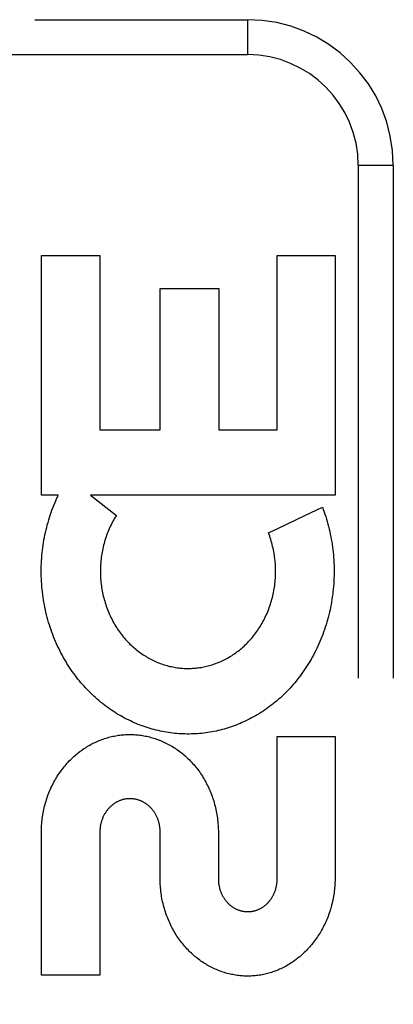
# Model space of a CAD drawing. Header units: inches. Extents: x 0 to 80, y 0 to 51.8.
# Tile 26 of 50: x 21.708 to 22.028, y 19.931 to 20.775. Entities that reach past the tile are written whole.
import ezdxf

# ---------------------------------------------------------------- set-up
doc = ezdxf.new("R2010")
doc.units = ezdxf.units.IN
doc.header["$LTSCALE"] = 4.4
doc.header["$MEASUREMENT"] = 0
doc.linetypes.add('HIDDEN', pattern=[0.2, 0.1, -0.1])
doc.layers.add('DOOR_ASSEMBLY', color=7, linetype='CONTINUOUS')

msp = doc.modelspace()

# ---------------------------------------------------------------- linework, layer by layer
at = {"layer": 'DOOR_ASSEMBLY', "color": 8, "linetype": 'HIDDEN'}
for p, q in [((20.84134, 20.77541), (21.90334, 20.77541)), ((21.90334, 20.77541), (21.90334, 20.74541)), ((20.81134, 20.74541), (21.90334, 20.74541)), ((22.02834, 20.65041), (21.99834, 20.65041)), ((21.99834, 20.65041), (21.99834, 19.90041)), ((22.02834, 20.65041), (22.02834, 19.90041)), ((21.72682, 20.36735), (21.72682, 20.5732)), ((21.72682, 20.5732), (21.77697, 20.5732)), ((21.77697, 20.5732), (21.77697, 20.42342)), ((21.92884, 20.5732), (21.97847, 20.5732)), ((21.92884, 20.42342), (21.92884, 20.5732)), ((21.97847, 20.5732), (21.97847, 20.36735)), ((21.82872, 20.54474), (21.87888, 20.54474)), ((21.82872, 20.42342), (21.82872, 20.54474)), ((21.87888, 20.54474), (21.87888, 20.42342)), ((21.77697, 20.42342), (21.82872, 20.42342)), ((21.87888, 20.42342), (21.92884, 20.42342)), ((21.74128, 20.36735), (21.72682, 20.36735)), ((21.76892, 20.36735), (21.7911, 20.3501)), ((21.97847, 20.36735), (21.76892, 20.36735)), ((21.95258, 20.35003), (21.96756, 20.35727)), ((21.92884, 20.16043), (21.97847, 20.16043)), ((21.92884, 20.03816), (21.92884, 20.16043)), ((21.97847, 20.16043), (21.97847, 20.03816)), ((21.72682, 19.95564), (21.72682, 20.07792)), ((21.77696, 20.0786), (21.77697, 19.95564)), ((21.82865, 20.03816), (21.82865, 20.07834)), ((21.87847, 20.07792), (21.87847, 20.03816)), ((21.77697, 19.95564), (21.72682, 19.95564))]:
    msp.add_line(p, q, dxfattribs=at)
for points in [[(21.73309, 20.25827), (21.73248, 20.26038), (21.73189, 20.26251), (21.73134, 20.26466), (21.73081, 20.26681), (21.73032, 20.26898), (21.72986, 20.27116), (21.72943, 20.27335), (21.72903, 20.27554), (21.72866, 20.27775), (21.72832, 20.27996), (21.72802, 20.28217), (21.72774, 20.28439), (21.7275, 20.28662), (21.7273, 20.28884), (21.72712, 20.29108), (21.72698, 20.29331), (21.72686, 20.29555), (21.72679, 20.2978), (21.72674, 20.30004), (21.72672, 20.30228), (21.72674, 20.30453), (21.72679, 20.30677), (21.72688, 20.30901), (21.72699, 20.31125), (21.72714, 20.31349), (21.72732, 20.31572), (21.72753, 20.31795), (21.72778, 20.32017), (21.72805, 20.32239), (21.72836, 20.3246), (21.7287, 20.3268), (21.72907, 20.329), (21.72948, 20.33118), (21.72991, 20.33336), (21.73037, 20.33553), (21.73087, 20.33769), (21.7314, 20.33983), (21.73195, 20.34197), (21.73254, 20.3441), (21.73316, 20.34621), (21.7338, 20.34831), (21.73448, 20.3504), (21.73518, 20.35248), (21.73592, 20.35454), (21.73668, 20.35658), (21.73747, 20.3586), (21.73828, 20.36061), (21.73913, 20.3626)], [(21.73913, 20.3626), (21.73947, 20.3634), (21.73983, 20.36419), (21.74018, 20.36499), (21.74055, 20.36578), (21.74091, 20.36657), (21.74128, 20.36735)], [(21.96756, 20.35727), (21.96833, 20.35522), (21.96906, 20.35316), (21.96977, 20.35109), (21.97045, 20.34899), (21.97111, 20.34688), (21.97173, 20.34475), (21.97232, 20.34261), (21.97289, 20.34046), (21.97342, 20.33829), (21.97392, 20.33612), (21.97439, 20.33393), (21.97484, 20.33174), (21.97524, 20.32954), (21.97562, 20.32733), (21.97597, 20.32511), (21.97628, 20.32288), (21.97656, 20.32065), (21.97682, 20.31841), (21.97703, 20.31617), (21.97722, 20.31392), (21.97737, 20.31167), (21.97749, 20.30942), (21.97758, 20.30716), (21.97764, 20.3049), (21.97766, 20.30264), (21.97765, 20.30038), (21.97761, 20.29812), (21.97754, 20.29586), (21.97743, 20.2936), (21.97729, 20.29134), (21.97712, 20.28909), (21.97692, 20.28684), (21.97668, 20.2846), (21.97641, 20.28236), (21.97611, 20.28013), (21.97578, 20.2779), (21.97542, 20.27569), (21.97502, 20.27348), (21.9746, 20.27128), (21.97414, 20.2691), (21.97365, 20.26692), (21.97313, 20.26475), (21.97258, 20.2626), (21.972, 20.26046), (21.97139, 20.25833), (21.97076, 20.25621), (21.97009, 20.25411), (21.96939, 20.25203), (21.96867, 20.24996), (21.96792, 20.2479), (21.96714, 20.24587), (21.96633, 20.24385), (21.9655, 20.24185), (21.96464, 20.23987), (21.96375, 20.23791), (21.96284, 20.23597), (21.9619, 20.23404), (21.96094, 20.23214), (21.95995, 20.23026), (21.95894, 20.22841), (21.95791, 20.22657), (21.95686, 20.22476), (21.95578, 20.22297), (21.95468, 20.22121), (21.95356, 20.21947), (21.95242, 20.21775), (21.95126, 20.21606), (21.95008, 20.21439), (21.94888, 20.21275), (21.94765, 20.21113), (21.94641, 20.20953), (21.94515, 20.20796), (21.94387, 20.20641), (21.94257, 20.20489), (21.94125, 20.20339), (21.93992, 20.20192), (21.93857, 20.20047), (21.9372, 20.19905), (21.93582, 20.19766), (21.93443, 20.1963), (21.93301, 20.19496), (21.93159, 20.19365), (21.93014, 20.19236), (21.92868, 20.19109), (21.92721, 20.18986), (21.92572, 20.18865), (21.92422, 20.18746), (21.92271, 20.18631), (21.92118, 20.18518), (21.91964, 20.18407), (21.9181, 20.183), (21.91654, 20.18195), (21.91497, 20.18093), (21.91339, 20.17994), (21.9118, 20.17898), (21.9102, 20.17804), (21.90858, 20.17713), (21.90696, 20.17624), (21.90532, 20.17538), (21.90368, 20.17455), (21.90203, 20.17375), (21.90037, 20.17297), (21.8987, 20.17223), (21.89703, 20.1715), (21.89535, 20.17081), (21.89367, 20.17015), (21.89197, 20.16951), (21.89028, 20.16891), (21.88857, 20.16832), (21.88686, 20.16777), (21.88514, 20.16724), (21.88341, 20.16674), (21.88168, 20.16627), (21.87995, 20.16583), (21.87821, 20.16541), (21.87646, 20.16502), (21.87472, 20.16466), (21.87297, 20.16432), (21.87122, 20.16402), (21.86947, 20.16374), (21.86771, 20.16349), (21.86596, 20.16327), (21.86419, 20.16307), (21.86243, 20.16291), (21.86066, 20.16277), (21.85889, 20.16265), (21.85711, 20.16257), (21.85534, 20.16251), (21.85357, 20.16248), (21.85179, 20.16248), (21.85002, 20.16251), (21.84825, 20.16256), (21.84648, 20.16264), (21.84471, 20.16275), (21.84295, 20.16289), (21.84118, 20.16305), (21.83941, 20.16325), (21.83764, 20.16347), (21.83588, 20.16372), (21.83411, 20.16399), (21.83235, 20.1643), (21.83059, 20.16463), (21.82883, 20.16499), (21.82708, 20.16538), (21.82533, 20.16579), (21.82359, 20.16623), (21.82186, 20.1667), (21.82013, 20.1672), (21.8184, 20.16773), (21.81668, 20.16828), (21.81496, 20.16886), (21.81324, 20.16948), (21.81153, 20.17011), (21.80983, 20.17078), (21.80813, 20.17148), (21.80644, 20.1722), (21.80475, 20.17295), (21.80308, 20.17373), (21.80141, 20.17453), (21.79976, 20.17537), (21.79811, 20.17623), (21.79647, 20.17711), (21.79484, 20.17803), (21.79322, 20.17897), (21.79161, 20.17994), (21.79001, 20.18094), (21.78842, 20.18197), (21.78684, 20.18302), (21.78527, 20.1841), (21.78372, 20.18521), (21.78217, 20.18635), (21.78064, 20.18751), (21.77913, 20.18869), (21.77763, 20.18991), (21.77615, 20.19115), (21.77467, 20.19241), (21.77321, 20.19371), (21.77177, 20.19503), (21.77034, 20.19638), (21.76892, 20.19775), (21.76752, 20.19915), (21.76614, 20.20058), (21.76477, 20.20203), (21.76342, 20.20351), (21.76209, 20.20501), (21.76078, 20.20654), (21.75949, 20.20808), (21.75822, 20.20966), (21.75697, 20.21125), (21.75574, 20.21287), (21.75453, 20.21452), (21.75333, 20.21619), (21.75216, 20.21788), (21.75101, 20.2196), (21.74988, 20.22134), (21.74877, 20.2231), (21.74769, 20.22488), (21.74663, 20.22669), (21.7456, 20.22851)], [(21.7911, 20.3501), (21.79035, 20.34889), (21.78961, 20.34765), (21.78889, 20.3464), (21.78818, 20.34513), (21.7875, 20.34385), (21.78683, 20.34254), (21.78619, 20.34123), (21.78556, 20.33989), (21.78495, 20.33854), (21.78437, 20.33718), (21.78381, 20.33581), (21.78327, 20.33442), (21.78275, 20.33303), (21.78226, 20.33162), (21.78179, 20.33021), (21.78134, 20.32878), (21.78091, 20.32735), (21.78051, 20.3259), (21.78013, 20.32445), (21.77978, 20.32298), (21.77944, 20.32151), (21.77914, 20.32003), (21.77885, 20.31854), (21.7786, 20.31705), (21.77836, 20.31555), (21.77815, 20.31404), (21.77797, 20.31253), (21.77781, 20.31101), (21.77768, 20.3095), (21.77757, 20.30798), (21.77748, 20.30645), (21.77742, 20.30493), (21.77739, 20.3034), (21.77738, 20.30187), (21.7774, 20.30034), (21.77744, 20.29881), (21.77751, 20.29728), (21.77761, 20.29575), (21.77772, 20.29423), (21.77787, 20.29271), (21.77804, 20.29119), (21.77823, 20.28968), (21.77845, 20.28817), (21.77869, 20.28667), (21.77896, 20.28517), (21.77926, 20.28368), (21.77957, 20.2822), (21.77991, 20.28073), (21.78028, 20.27926), (21.78067, 20.2778), (21.78108, 20.27635), (21.78152, 20.27491), (21.78198, 20.27348), (21.78246, 20.27206), (21.78296, 20.27065), (21.78349, 20.26926), (21.78404, 20.26788), (21.78461, 20.26651), (21.7852, 20.26515), (21.78581, 20.26381), (21.78644, 20.26249), (21.7871, 20.26118), (21.78777, 20.25988), (21.78846, 20.2586), (21.78917, 20.25734), (21.7899, 20.2561), (21.79064, 20.25487), (21.79141, 20.25366), (21.79219, 20.25247), (21.79298, 20.2513), (21.7938, 20.25014), (21.79462, 20.24901), (21.79547, 20.2479), (21.79633, 20.2468), (21.7972, 20.24573), (21.79809, 20.24468), (21.79899, 20.24364), (21.79991, 20.24262), (21.80084, 20.24162), (21.80179, 20.24064), (21.80275, 20.23968), (21.80372, 20.23875), (21.80471, 20.23783), (21.8057, 20.23693), (21.80671, 20.23606), (21.80772, 20.2352), (21.80875, 20.23437), (21.80979, 20.23356), (21.81083, 20.23278), (21.81189, 20.23201), (21.81295, 20.23126), (21.81403, 20.23054), (21.81511, 20.22983), (21.81621, 20.22915), (21.81732, 20.22848), (21.81843, 20.22784), (21.81955, 20.22722), (21.82068, 20.22662), (21.82181, 20.22605), (21.82295, 20.22549), (21.8241, 20.22496), (21.82525, 20.22445), (21.8264, 20.22396), (21.82756, 20.2235), (21.82872, 20.22306), (21.82989, 20.22263), (21.83107, 20.22223), (21.83225, 20.22185), (21.83344, 20.2215), (21.83463, 20.22116), (21.83583, 20.22084), (21.83703, 20.22055), (21.83823, 20.22028), (21.83943, 20.22003), (21.84064, 20.21981), (21.84185, 20.2196), (21.84305, 20.21942), (21.84426, 20.21926), (21.84546, 20.21912), (21.84667, 20.219), (21.84788, 20.21891), (21.84909, 20.21884), (21.85031, 20.21878), (21.85153, 20.21875), (21.85274, 20.21875), (21.85396, 20.21876), (21.85518, 20.21879), (21.8564, 20.21885), (21.85762, 20.21893), (21.85883, 20.21903), (21.86004, 20.21915), (21.86125, 20.2193), (21.86245, 20.21946), (21.86365, 20.21965), (21.86484, 20.21986), (21.86604, 20.22009), (21.86723, 20.22034), (21.86843, 20.22062), (21.86962, 20.22091), (21.87081, 20.22123), (21.87199, 20.22157), (21.87318, 20.22193), (21.87435, 20.22232), (21.87553, 20.22272), (21.87669, 20.22315), (21.87785, 20.2236), (21.879, 20.22407), (21.88015, 20.22456), (21.88129, 20.22507), (21.88242, 20.2256), (21.88355, 20.22616), (21.88467, 20.22673), (21.88578, 20.22733), (21.88689, 20.22796), (21.88799, 20.2286), (21.88909, 20.22927), (21.89018, 20.22995), (21.89126, 20.23066), (21.89233, 20.23139), (21.89339, 20.23214), (21.89444, 20.23292), (21.89548, 20.23371), (21.89651, 20.23452), (21.89752, 20.23535), (21.89853, 20.23621), (21.89952, 20.23708), (21.90051, 20.23798), (21.90149, 20.2389), (21.90245, 20.23984), (21.9034, 20.2408), (21.90434, 20.24178), (21.90527, 20.24279), (21.90619, 20.24381), (21.90709, 20.24486), (21.90798, 20.24592), (21.90885, 20.24701), (21.9097, 20.24811), (21.91055, 20.24924), (21.91137, 20.25038), (21.91218, 20.25154), (21.91297, 20.25271), (21.91374, 20.25391), (21.9145, 20.25512), (21.91524, 20.25636), (21.91596, 20.25761), (21.91667, 20.25887), (21.91735, 20.26015), (21.91802, 20.26145), (21.91866, 20.26277), (21.91929, 20.2641), (21.91989, 20.26544), (21.92047, 20.26679), (21.92104, 20.26816), (21.92158, 20.26955), (21.92209, 20.27094), (21.92259, 20.27235), (21.92306, 20.27377), (21.92351, 20.2752), (21.92394, 20.27664)], [(21.92143, 20.33505), (21.92936, 20.33886), (21.95258, 20.35003)], [(21.92394, 20.27664), (21.92435, 20.27809), (21.92473, 20.27956), (21.92509, 20.28103), (21.92542, 20.28251), (21.92573, 20.284), (21.92602, 20.2855), (21.92628, 20.287), (21.92652, 20.28851), (21.92673, 20.29002), (21.92692, 20.29154), (21.92708, 20.29306), (21.92721, 20.29458), (21.92733, 20.29611), (21.92741, 20.29764), (21.92747, 20.29918), (21.92751, 20.30071), (21.92752, 20.30225), (21.9275, 20.30379), (21.92746, 20.30532), (21.92739, 20.30686), (21.9273, 20.30839), (21.92718, 20.30992), (21.92704, 20.31145), (21.92687, 20.31297), (21.92668, 20.31449), (21.92646, 20.31601), (21.92622, 20.31752), (21.92595, 20.31903), (21.92566, 20.32053), (21.92534, 20.32203), (21.925, 20.32351), (21.92463, 20.325), (21.92424, 20.32647), (21.92383, 20.32793), (21.92339, 20.32938), (21.92293, 20.33081), (21.92245, 20.33224), (21.92195, 20.33365), (21.92143, 20.33505)], [(21.7456, 20.22851), (21.74458, 20.23036), (21.7436, 20.23222), (21.74263, 20.23411), (21.74169, 20.23602), (21.74078, 20.23795), (21.73989, 20.23991), (21.73902, 20.24188), (21.73818, 20.24387), (21.73737, 20.24588), (21.73658, 20.24791), (21.73583, 20.24996), (21.7351, 20.25201), (21.7344, 20.25409), (21.73373, 20.25617), (21.73309, 20.25827)], [(21.72682, 20.07792), (21.72683, 20.07946), (21.72687, 20.08099), (21.72693, 20.08253), (21.72702, 20.08406), (21.72713, 20.0856), (21.72727, 20.08713), (21.72744, 20.08865), (21.72762, 20.09017), (21.72784, 20.09168), (21.72807, 20.09319), (21.72833, 20.09469), (21.72862, 20.09618), (21.72893, 20.09766), (21.72926, 20.09914), (21.72961, 20.1006), (21.72999, 20.10206), (21.7304, 20.10351), (21.73082, 20.10495), (21.73127, 20.10637), (21.73174, 20.10779), (21.73223, 20.10919), (21.73275, 20.11058), (21.73328, 20.11196), (21.73384, 20.11333), (21.73442, 20.11468), (21.73502, 20.11602), (21.73564, 20.11735), (21.73627, 20.11866), (21.73693, 20.11995), (21.73761, 20.12123), (21.73831, 20.1225), (21.73903, 20.12375), (21.73976, 20.12498), (21.74051, 20.12619), (21.74128, 20.12739), (21.74206, 20.12857), (21.74287, 20.12973), (21.74369, 20.13087), (21.74452, 20.132), (21.74538, 20.13311), (21.74624, 20.1342), (21.74712, 20.13527), (21.74802, 20.13632), (21.74893, 20.13735), (21.74985, 20.13836), (21.75079, 20.13935), (21.75174, 20.14032), (21.7527, 20.14127), (21.75368, 20.1422), (21.75467, 20.14311), (21.75566, 20.144), (21.75667, 20.14487), (21.75769, 20.14572), (21.75872, 20.14655), (21.75976, 20.14735), (21.76081, 20.14814), (21.76187, 20.1489), (21.76293, 20.14964), (21.76401, 20.15035), (21.76509, 20.15105), (21.76618, 20.15173), (21.76728, 20.15239), (21.76839, 20.15302), (21.76951, 20.15364), (21.77063, 20.15423), (21.77176, 20.1548), (21.7729, 20.15535), (21.77404, 20.15587), (21.77518, 20.15638), (21.77633, 20.15686), (21.77749, 20.15732), (21.77865, 20.15777), (21.77982, 20.15819), (21.781, 20.15858), (21.78218, 20.15896), (21.78336, 20.15932), (21.78455, 20.15965), (21.78574, 20.15996), (21.78693, 20.16025), (21.78812, 20.16052), (21.78931, 20.16077), (21.79051, 20.16099), (21.79172, 20.1612), (21.79292, 20.16138), (21.79413, 20.16154), (21.79534, 20.16168), (21.79655, 20.1618), (21.79777, 20.1619), (21.79898, 20.16197), (21.8002, 20.16203), (21.80141, 20.16206), (21.80262, 20.16207), (21.80383, 20.16206), (21.80505, 20.16203), (21.80626, 20.16197), (21.80748, 20.1619), (21.80869, 20.1618), (21.80991, 20.16168), (21.81112, 20.16154), (21.81233, 20.16138), (21.81354, 20.16119), (21.81474, 20.16099), (21.81595, 20.16076), (21.81714, 20.16051), (21.81834, 20.16025), (21.81953, 20.15995), (21.82073, 20.15964), (21.82192, 20.15931), (21.8231, 20.15895), (21.82429, 20.15857), (21.82547, 20.15817), (21.82664, 20.15775), (21.82781, 20.1573), (21.82897, 20.15684), (21.83013, 20.15635), (21.83128, 20.15585), (21.83243, 20.15532), (21.83357, 20.15477), (21.8347, 20.15419), (21.83583, 20.1536), (21.83695, 20.15298), (21.83807, 20.15234), (21.83917, 20.15168), (21.84027, 20.151), (21.84136, 20.1503), (21.84244, 20.14958), (21.84351, 20.14884), (21.84457, 20.14808), (21.84562, 20.14729), (21.84666, 20.14649), (21.84769, 20.14566), (21.84871, 20.14481), (21.84972, 20.14395), (21.85072, 20.14306), (21.8517, 20.14215), (21.85268, 20.14122), (21.85364, 20.14027), (21.85458, 20.1393), (21.85552, 20.13832), (21.85644, 20.13731), (21.85734, 20.13629), (21.85823, 20.13524), (21.85911, 20.13417), (21.85998, 20.13309), (21.86082, 20.13199), (21.86166, 20.13087), (21.86247, 20.12973), (21.86327, 20.12857), (21.86405, 20.1274), (21.86482, 20.12621), (21.86557, 20.125), (21.8663, 20.12377), (21.86701, 20.12253), (21.8677, 20.12127), (21.86838, 20.12), (21.86903, 20.11871), (21.86967, 20.1174), (21.87029, 20.11608), (21.87088, 20.11474), (21.87146, 20.11339), (21.87202, 20.11203), (21.87255, 20.11066), (21.87306, 20.10927), (21.87355, 20.10787), (21.87402, 20.10645), (21.87447, 20.10503), (21.8749, 20.10359), (21.8753, 20.10214), (21.87568, 20.10068), (21.87603, 20.09922), (21.87636, 20.09774), (21.87667, 20.09625), (21.87696, 20.09476), (21.87722, 20.09326), (21.87746, 20.09175), (21.87767, 20.09023), (21.87786, 20.08871), (21.87802, 20.08717), (21.87816, 20.08564), (21.87827, 20.0841), (21.87836, 20.08256), (21.87842, 20.08101), (21.87846, 20.07947), (21.87847, 20.07792)], [(21.82865, 20.07834), (21.82864, 20.07903), (21.82862, 20.07971), (21.82858, 20.08039), (21.82853, 20.08108), (21.82847, 20.08176), (21.82839, 20.08244), (21.82829, 20.08312), (21.82818, 20.08379), (21.82806, 20.08446), (21.82793, 20.08513), (21.82778, 20.08578), (21.82761, 20.08644), (21.82744, 20.08708), (21.82725, 20.08772), (21.82705, 20.08835), (21.82683, 20.08897), (21.82661, 20.08959), (21.82637, 20.09019), (21.82612, 20.09079), (21.82586, 20.09138), (21.82558, 20.09196), (21.8253, 20.09254), (21.825, 20.0931), (21.82469, 20.09366), (21.82437, 20.09421), (21.82404, 20.09474), (21.8237, 20.09527), (21.82336, 20.09579), (21.823, 20.0963), (21.82263, 20.09679), (21.82226, 20.09728), (21.82187, 20.09775), (21.82148, 20.09821), (21.82108, 20.09866), (21.82068, 20.0991), (21.82026, 20.09953), (21.81984, 20.09995), (21.81941, 20.10035), (21.81897, 20.10075), (21.81852, 20.10113), (21.81806, 20.10151), (21.8176, 20.10187), (21.81714, 20.10222), (21.81666, 20.10256), (21.81618, 20.10289), (21.8157, 20.1032), (21.81521, 20.1035), (21.81472, 20.10379), (21.81423, 20.10407), (21.81373, 20.10433), (21.81323, 20.10458), (21.81273, 20.10482), (21.81222, 20.10504), (21.81171, 20.10525), (21.8112, 20.10545), (21.81068, 20.10564), (21.81016, 20.10582), (21.80963, 20.10598), (21.8091, 20.10614), (21.80857, 20.10628), (21.80803, 20.10641), (21.80749, 20.10652), (21.80695, 20.10662), (21.80641, 20.10671), (21.80587, 20.10679), (21.80533, 20.10686), (21.80478, 20.10691), (21.80424, 20.10695), (21.80371, 20.10698), (21.80317, 20.10699), (21.80263, 20.10699), (21.8021, 20.10698), (21.80156, 20.10696), (21.80102, 20.10693), (21.80048, 20.10688), (21.79994, 20.10682), (21.7994, 20.10675), (21.79886, 20.10666), (21.79832, 20.10656), (21.79778, 20.10645), (21.79724, 20.10633), (21.79671, 20.10619), (21.79618, 20.10604), (21.79565, 20.10588), (21.79512, 20.10571), (21.7946, 20.10553), (21.79408, 20.10533), (21.79357, 20.10512), (21.79306, 20.1049), (21.79256, 20.10467), (21.79206, 20.10443), (21.79156, 20.10417), (21.79107, 20.1039), (21.79058, 20.10362), (21.79009, 20.10332), (21.78961, 20.10301), (21.78913, 20.10269), (21.78865, 20.10236), (21.78818, 20.10201), (21.78772, 20.10165), (21.78726, 20.10128), (21.78681, 20.1009), (21.78637, 20.10051), (21.78593, 20.1001), (21.78551, 20.09969), (21.78509, 20.09926), (21.78468, 20.09883), (21.78428, 20.09838), (21.78388, 20.09793), (21.7835, 20.09746), (21.78312, 20.09698), (21.78275, 20.09649), (21.78239, 20.09599), (21.78204, 20.09547), (21.78169, 20.09495), (21.78136, 20.09442), (21.78104, 20.09387), (21.78073, 20.09332), (21.78043, 20.09276), (21.78014, 20.09219), (21.77986, 20.09161), (21.77959, 20.09102), (21.77934, 20.09042), (21.77909, 20.08982), (21.77886, 20.08921), (21.77865, 20.08859), (21.77844, 20.08797), (21.77825, 20.08733), (21.77806, 20.08669), (21.7779, 20.08604), (21.77774, 20.08538), (21.7776, 20.08472), (21.77747, 20.08406), (21.77736, 20.08338), (21.77726, 20.08271), (21.77717, 20.08203), (21.7771, 20.08134), (21.77705, 20.08066), (21.777, 20.07998), (21.77698, 20.07929), (21.77696, 20.0786)], [(21.92297, 19.9576), (21.92182, 19.95727), (21.92065, 19.95695), (21.91948, 19.95666), (21.91831, 19.95639), (21.91713, 19.95614), (21.91594, 19.95591), (21.91475, 19.9557), (21.91356, 19.95551), (21.91237, 19.95534), (21.91118, 19.9552), (21.90998, 19.95507), (21.90879, 19.95497), (21.9076, 19.95489), (21.90641, 19.95483), (21.90522, 19.9548), (21.90403, 19.95478), (21.90283, 19.95478), (21.90164, 19.95481), (21.90044, 19.95486), (21.89924, 19.95493), (21.89804, 19.95502), (21.89684, 19.95513), (21.89565, 19.95526), (21.89445, 19.95542), (21.89326, 19.95559), (21.89207, 19.95579), (21.89089, 19.95601), (21.8897, 19.95625), (21.88852, 19.95651), (21.88734, 19.95679), (21.88616, 19.9571), (21.88498, 19.95742), (21.88381, 19.95777), (21.88263, 19.95814), (21.88146, 19.95854), (21.8803, 19.95895), (21.87914, 19.95938), (21.87799, 19.95984), (21.87684, 19.96032), (21.87571, 19.96081), (21.87457, 19.96133), (21.87345, 19.96187), (21.87232, 19.96244), (21.87121, 19.96302), (21.87009, 19.96363), (21.86899, 19.96426), (21.86789, 19.96491), (21.8668, 19.96558), (21.86571, 19.96628), (21.86464, 19.96699), (21.86357, 19.96773), (21.86251, 19.96849), (21.86146, 19.96927), (21.86043, 19.97006), (21.8594, 19.97088), (21.85838, 19.97172), (21.85738, 19.97259), (21.85638, 19.97347), (21.8554, 19.97437), (21.85442, 19.9753), (21.85346, 19.97624), (21.85252, 19.97721), (21.85158, 19.97819), (21.85066, 19.9792), (21.84975, 19.98022), (21.84886, 19.98126), (21.84798, 19.98232), (21.84712, 19.9834), (21.84627, 19.9845), (21.84544, 19.98561), (21.84463, 19.98675), (21.84383, 19.9879), (21.84304, 19.98907), (21.84227, 19.99026), (21.84153, 19.99147), (21.84079, 19.99269), (21.84008, 19.99393), (21.83939, 19.99519), (21.83871, 19.99645), (21.83806, 19.99774), (21.83742, 19.99903), (21.83681, 20.00035), (21.83621, 20.00167), (21.83564, 20.00301), (21.83508, 20.00436), (21.83455, 20.00573), (21.83404, 20.00711), (21.83355, 20.00851), (21.83308, 20.00991), (21.83263, 20.01133), (21.83221, 20.01275), (21.83181, 20.01419), (21.83143, 20.01563), (21.83108, 20.01708), (21.83075, 20.01854), (21.83044, 20.02001), (21.83016, 20.0215), (21.8299, 20.02299), (21.82966, 20.02448), (21.82945, 20.02599), (21.82926, 20.0275), (21.8291, 20.02902), (21.82896, 20.03054), (21.82885, 20.03206), (21.82876, 20.03358), (21.8287, 20.03511), (21.82866, 20.03663), (21.82865, 20.03816)], [(21.87847, 20.03816), (21.87848, 20.03748), (21.8785, 20.0368), (21.87854, 20.03612), (21.87859, 20.03544), (21.87866, 20.03477), (21.87874, 20.03409), (21.87883, 20.03342), (21.87894, 20.03276), (21.87906, 20.03209), (21.8792, 20.03144), (21.87935, 20.03079), (21.87951, 20.03014), (21.87969, 20.0295), (21.87988, 20.02887), (21.88008, 20.02825), (21.88029, 20.02763), (21.88051, 20.02703), (21.88075, 20.02643), (21.881, 20.02584), (21.88126, 20.02526), (21.88154, 20.02468), (21.88182, 20.02412), (21.88212, 20.02356), (21.88242, 20.02301), (21.88274, 20.02247), (21.88307, 20.02194), (21.88341, 20.02142), (21.88375, 20.02091), (21.88411, 20.02041), (21.88447, 20.01993), (21.88484, 20.01945), (21.88523, 20.01898), (21.88561, 20.01853), (21.88601, 20.01809), (21.88642, 20.01766), (21.88683, 20.01724), (21.88725, 20.01683), (21.88768, 20.01643), (21.88812, 20.01604), (21.88856, 20.01567), (21.88901, 20.0153), (21.88947, 20.01495), (21.88993, 20.01461), (21.8904, 20.01428), (21.89087, 20.01396), (21.89135, 20.01366), (21.89183, 20.01336), (21.89232, 20.01309), (21.8928, 20.01282), (21.89329, 20.01257), (21.89379, 20.01233), (21.89428, 20.0121), (21.89478, 20.01189), (21.89528, 20.01168), (21.89579, 20.01149), (21.8963, 20.01131), (21.89682, 20.01114), (21.89734, 20.01099), (21.89787, 20.01084), (21.89839, 20.01071), (21.89892, 20.01059), (21.89945, 20.01049), (21.89998, 20.01039), (21.90051, 20.01031), (21.90105, 20.01024), (21.90158, 20.01019), (21.90211, 20.01014), (21.90263, 20.01011), (21.90316, 20.0101), (21.90368, 20.01009), (21.90421, 20.01009), (21.90474, 20.01011), (21.90526, 20.01014), (21.90579, 20.01019), (21.90633, 20.01024), (21.90686, 20.01031), (21.90739, 20.01039), (21.90792, 20.01049), (21.90845, 20.01059), (21.90897, 20.01071), (21.9095, 20.01084), (21.91002, 20.01098), (21.91054, 20.01114), (21.91106, 20.01131), (21.91157, 20.01149), (21.91207, 20.01168), (21.91257, 20.01188), (21.91307, 20.01209), (21.91357, 20.01232), (21.91406, 20.01256), (21.91454, 20.01281), (21.91503, 20.01307), (21.91551, 20.01335), (21.91599, 20.01364), (21.91647, 20.01394), (21.91694, 20.01426), (21.91741, 20.01459), (21.91787, 20.01493), (21.91832, 20.01528), (21.91877, 20.01564), (21.91921, 20.01602), (21.91965, 20.01641), (21.92008, 20.0168), (21.9205, 20.01721), (21.92091, 20.01763), (21.92131, 20.01806), (21.9217, 20.0185), (21.92209, 20.01895), (21.92247, 20.01941), (21.92284, 20.01989), (21.92321, 20.02037), (21.92356, 20.02087), (21.92391, 20.02138), (21.92424, 20.0219), (21.92457, 20.02243), (21.92489, 20.02297), (21.92519, 20.02351), (21.92549, 20.02407), (21.92577, 20.02464), (21.92605, 20.02522), (21.92631, 20.0258), (21.92656, 20.02639), (21.9268, 20.02699), (21.92702, 20.0276), (21.92723, 20.02821), (21.92744, 20.02884), (21.92762, 20.02947), (21.9278, 20.03011), (21.92796, 20.03076), (21.92811, 20.03141), (21.92825, 20.03207), (21.92837, 20.03273), (21.92848, 20.0334), (21.92858, 20.03408), (21.92866, 20.03475), (21.92872, 20.03543), (21.92877, 20.03611), (21.92881, 20.03679), (21.92883, 20.03747), (21.92884, 20.03816)], [(21.97847, 20.03816), (21.97844, 20.03663), (21.97839, 20.03511), (21.97831, 20.0336), (21.97821, 20.03208), (21.97808, 20.03057), (21.97793, 20.02906), (21.97776, 20.02755), (21.97756, 20.02605), (21.97734, 20.02456), (21.9771, 20.02308), (21.97683, 20.0216), (21.97654, 20.02013), (21.97623, 20.01867), (21.9759, 20.01722), (21.97554, 20.01578), (21.97516, 20.01434), (21.97476, 20.01292), (21.97433, 20.01151), (21.97389, 20.0101), (21.97342, 20.00871), (21.97294, 20.00733), (21.97243, 20.00597), (21.9719, 20.00461), (21.97135, 20.00327), (21.97078, 20.00195), (21.97019, 20.00063), (21.96959, 19.99933), (21.96896, 19.99805), (21.96832, 19.99678), (21.96766, 19.99553), (21.96698, 19.99429), (21.96628, 19.99307), (21.96557, 19.99186), (21.96483, 19.99067), (21.96409, 19.9895), (21.96333, 19.98835), (21.96255, 19.98722), (21.96175, 19.9861), (21.96094, 19.98499), (21.96011, 19.98391), (21.95927, 19.98284), (21.95842, 19.98179), (21.95755, 19.98076), (21.95667, 19.97974), (21.95577, 19.97875), (21.95486, 19.97778), (21.95395, 19.97683), (21.95302, 19.9759)], [(21.95302, 19.9759), (21.95207, 19.97497), (21.95111, 19.97405), (21.95013, 19.97316), (21.94915, 19.97229), (21.94815, 19.97143), (21.94714, 19.9706), (21.94612, 19.96979), (21.94509, 19.969), (21.94405, 19.96823), (21.94301, 19.96748), (21.94195, 19.96675), (21.94089, 19.96604), (21.93983, 19.96536), (21.93875, 19.9647), (21.93767, 19.96406), (21.93658, 19.96344), (21.93548, 19.96284), (21.93437, 19.96225), (21.93325, 19.96169), (21.93213, 19.96115), (21.931, 19.96063), (21.92986, 19.96013), (21.92872, 19.95966), (21.92758, 19.9592), (21.92643, 19.95877), (21.92528, 19.95836), (21.92413, 19.95797), (21.92297, 19.9576)]]:
    msp.add_lwpolyline(points, dxfattribs=at)
for radius in [0.125, 0.095]:
    msp.add_arc((21.90334, 20.65041), radius, 0, 90, dxfattribs=at)

doc.saveas('drawing.dxf')
